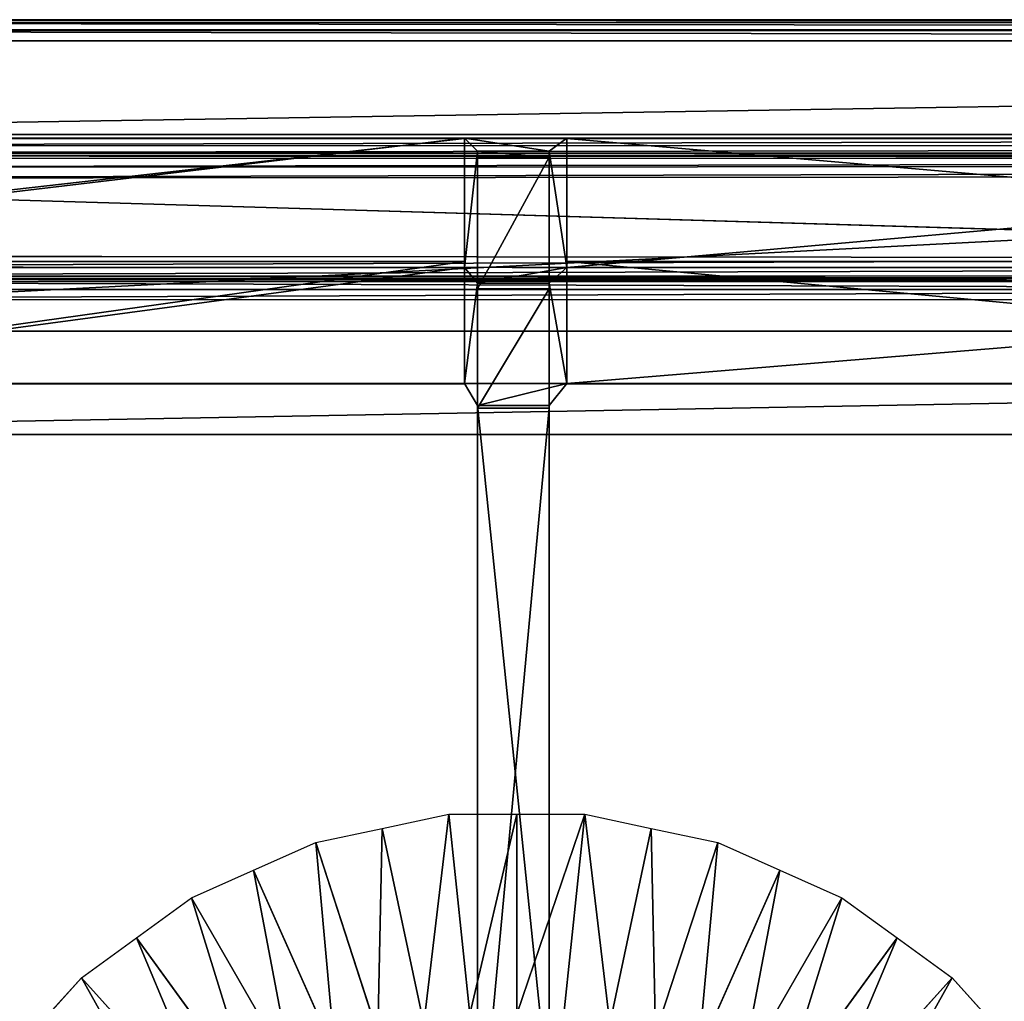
# Model space of a CAD drawing. Extents: x 0 to 22.9, y 0 to 20.5.
# Tile 107 of 233: x 3.5 to 7.3, y 16.7 to 20.5. Entities that reach past the tile are written whole.
import ezdxf

# ---------------------------------------------------------------- set-up
doc = ezdxf.new("R2010")
doc.units = 0
doc.header["$MEASUREMENT"] = 0
doc.layers.get('0').update_dxf_attribs({"color": 13, "linetype": 'CONTINUOUS'})
for name, color, linetype in [('CAST_IRON_-_PLATES_4', 27, 'CONTINUOUS'), ('GALVANIZED_METAL', 252, 'CONTINUOUS'), ('STAINLESS_STEEL', 251, 'CONTINUOUS')]:
    doc.layers.add(name, color=color, linetype=linetype)

# ---------------------------------------------------------------- blocks, each defined once
blk = doc.blocks.new('NGM5458UC_TRADECAD_DXF')
at = {"layer": 'CAST_IRON_-_PLATES_4', "color": 0}
for p, q in [((0.5841, 20.0173, 2.2817), (5.1874, 20.0173, 2.2817)), ((0.5841, 20.0173, 2.2817), (5.1874, 20.0173, 2.2817)), ((0.6728, 20.0173, 2.4395), (5.1874, 20.0173, 2.4395)), ((0.6728, 20.0173, 2.4395), (5.1874, 20.0173, 2.4395)), ((5.1874, 20.0186, 2.487), (0.8515, 20.0186, 2.487)), ((5.1874, 20.0186, 2.487), (0.8515, 20.0186, 2.487)), ((5.1874, 20.0173, 2.4395), (5.1874, 20.0186, 2.487)), ((5.1874, 20.0186, 2.487), (5.1874, 19.5237, 2.5024)), ((5.2376, 19.9691, 3.6692), (5.1874, 20.0186, 2.487)), ((5.1874, 20.0186, 2.487), (5.5801, 20.0186, 2.487)), ((5.1874, 20.0186, 2.487), (5.5801, 20.0186, 2.487)), ((5.1874, 20.0173, 2.4395), (5.1874, 20.0186, 2.487)), ((5.1874, 20.0186, 2.487), (5.1874, 19.5237, 2.5024)), ((5.2376, 19.9691, 3.6692), (5.1874, 20.0186, 2.487)), ((5.1874, 19.0787, 2.282), (5.1874, 20.0173, 2.2817)), ((5.1874, 20.0173, 2.2817), (5.1874, 19.5464, 2.2819)), ((5.5801, 20.0173, 2.4395), (5.1874, 20.0173, 2.4395)), ((5.1874, 20.0173, 2.4395), (5.1874, 20.0173, 2.2817)), ((5.1874, 20.0173, 2.2817), (5.5801, 20.0173, 2.2817)), ((5.1874, 20.0173, 2.4395), (5.1874, 20.0173, 2.2817)), ((5.1874, 20.0173, 2.2817), (5.1874, 19.5464, 2.2819)), ((5.5801, 20.0173, 2.4395), (5.1874, 20.0173, 2.4395)), ((5.5801, 20.0186, 2.487), (5.5113, 19.9691, 3.6692)), ((5.5801, 20.0186, 2.487), (5.5113, 19.9691, 3.6692)), ((5.5801, 19.5237, 2.5024), (5.5801, 20.0186, 2.487)), ((5.5801, 20.0186, 2.487), (11.1728, 20.0186, 2.487)), ((5.5801, 20.0186, 2.487), (11.1728, 20.0186, 2.487)), ((5.5801, 20.0186, 2.487), (5.5801, 20.0173, 2.4395)), ((5.5801, 20.0186, 2.487), (5.5801, 20.0173, 2.4395)), ((5.5801, 19.5237, 2.5024), (5.5801, 20.0186, 2.487)), ((5.5801, 19.5464, 2.2819), (5.5801, 20.0173, 2.2817)), ((5.5801, 20.0173, 2.2817), (5.5801, 19.0787, 2.282)), ((5.5801, 19.5464, 2.2819), (5.5801, 20.0173, 2.2817)), ((11.4038, 20.0173, 2.2817), (5.5801, 20.0173, 2.2817)), ((5.5801, 20.0173, 2.2817), (5.5801, 20.0173, 2.4395)), ((11.3881, 20.0173, 2.4394), (5.5801, 20.0173, 2.4395)), ((5.5801, 20.0173, 2.2817), (5.5801, 20.0173, 2.4395)), ((11.4038, 20.0173, 2.2817), (5.5801, 20.0173, 2.2817)), ((11.3881, 20.0173, 2.4394), (5.5801, 20.0173, 2.4395)), ((5.2376, 19.9463, 4.0797), (5.2376, 19.9691, 3.6692)), ((5.2376, 19.9691, 3.6692), (5.5113, 19.9691, 3.6692)), ((5.2376, 19.4631, 3.6692), (5.2376, 19.9691, 3.6692)), ((5.2376, 19.9463, 4.0797), (5.2376, 19.9691, 3.6692)), ((5.2376, 19.9691, 3.6692), (5.5113, 19.9691, 3.6692)), ((5.2376, 19.4631, 3.6692), (5.2376, 19.9691, 3.6692)), ((5.5113, 19.9463, 4.0797), (5.2376, 19.9463, 4.0797)), ((5.2376, 19.9463, 4.0797), (5.2376, 19.4424, 4.0797)), ((5.2376, 19.9463, 4.0797), (5.2376, 19.4424, 4.0797)), ((5.5113, 19.9463, 4.0797), (5.2376, 19.9463, 4.0797)), ((5.5113, 19.9691, 3.6692), (5.5113, 19.9463, 4.0797)), ((5.5113, 19.9691, 3.6692), (5.5113, 19.4631, 3.6692)), ((5.5113, 19.9691, 3.6692), (5.5113, 19.9463, 4.0797)), ((5.5113, 19.9691, 3.6692), (5.5113, 19.4631, 3.6692)), ((5.5113, 19.9463, 4.0797), (5.5113, 19.4424, 4.0797)), ((5.5113, 19.9463, 4.0797), (5.5113, 19.4424, 4.0797)), ((5.1874, 19.5464, 2.2819), (1.0301, 19.5464, 2.2819)), ((5.1874, 19.5464, 2.2819), (1.0301, 19.5464, 2.2819)), ((5.1874, 19.5464, 2.2819), (5.1874, 19.0787, 2.282)), ((5.1874, 19.5464, 2.2819), (5.1874, 19.0787, 2.282)), ((5.5801, 19.0787, 2.282), (5.5801, 19.5464, 2.2819)), ((5.5801, 19.5464, 2.2819), (10.991, 19.5464, 2.2819)), ((5.5801, 19.0787, 2.282), (5.5801, 19.5464, 2.2819)), ((5.5801, 19.5464, 2.2819), (10.991, 19.5464, 2.2819)), ((1.0302, 19.5237, 2.5024), (5.1874, 19.5237, 2.5024)), ((1.0302, 19.5237, 2.5024), (5.1874, 19.5237, 2.5024)), ((5.1874, 19.5237, 2.5024), (5.1874, 19.0788, 2.5025)), ((5.5801, 19.5237, 2.5024), (5.1874, 19.5237, 2.5024)), ((5.1874, 19.5237, 2.5024), (5.2376, 19.4631, 3.6692)), ((5.1874, 19.5237, 2.5024), (5.1874, 19.0788, 2.5025)), ((5.1874, 19.5237, 2.5024), (5.2376, 19.4631, 3.6692)), ((5.1874, 19.5237, 2.5024), (5.2376, 19.4631, 3.6692)), ((5.5113, 19.4631, 3.6692), (5.5801, 19.5237, 2.5024)), ((5.5113, 19.4631, 3.6692), (5.5801, 19.5237, 2.5024)), ((5.5113, 19.4631, 3.6692), (5.5801, 19.5237, 2.5024)), ((5.5801, 19.5237, 2.5024), (5.5801, 19.0788, 2.5025)), ((10.9885, 19.5237, 2.5024), (5.5801, 19.5237, 2.5024)), ((5.5801, 19.5237, 2.5024), (5.5801, 19.0788, 2.5025)), ((10.9885, 19.5237, 2.5024), (5.5801, 19.5237, 2.5024)), ((5.2376, 19.4424, 4.0797), (5.2376, 19.4631, 3.6692)), ((5.2376, 18.9955, 3.6692), (5.2376, 19.4631, 3.6692)), ((5.2376, 19.4424, 4.0797), (5.2376, 19.4631, 3.6692)), ((5.2376, 19.4631, 3.6692), (5.5113, 19.4631, 3.6692)), ((5.2376, 18.9955, 3.6692), (5.2376, 19.4631, 3.6692)), ((5.5113, 18.9955, 3.6692), (5.5113, 19.4631, 3.6692)), ((5.5113, 18.9955, 3.6692), (5.5113, 19.4631, 3.6692)), ((5.5113, 19.4424, 4.0797), (5.5113, 19.4631, 3.6692)), ((5.5113, 19.4424, 4.0797), (5.5113, 19.4631, 3.6692)), ((5.5113, 19.4424, 4.0797), (5.2376, 19.4424, 4.0797)), ((5.2376, 19.4424, 4.0797), (5.2376, 18.9852, 4.0797)), ((5.2376, 19.4424, 4.0797), (5.2376, 18.9852, 4.0797)), ((5.5113, 19.4424, 4.0797), (5.2376, 19.4424, 4.0797)), ((5.5113, 19.4424, 4.0797), (5.5113, 18.9852, 4.0797)), ((5.5113, 19.4424, 4.0797), (5.5113, 18.9852, 4.0797)), ((5.1874, 19.0787, 2.282), (1.853, 19.0787, 2.282)), ((5.1874, 19.0787, 2.282), (1.853, 19.0787, 2.282)), ((5.1874, 19.0788, 2.5025), (1.8832, 19.0788, 2.5025)), ((5.1874, 19.0788, 2.5025), (1.8832, 19.0788, 2.5025)), ((5.5801, 19.0788, 2.5025), (5.1874, 19.0788, 2.5025)), ((5.1874, 19.0788, 2.5025), (5.2376, 18.9955, 3.6692)), ((5.1874, 19.0787, 2.282), (5.1874, 19.0788, 2.5025)), ((5.5801, 19.0788, 2.5025), (5.1874, 19.0788, 2.5025)), ((5.1874, 19.0787, 2.282), (5.1874, 19.0788, 2.5025)), ((5.1874, 19.0788, 2.5025), (5.2376, 18.9955, 3.6692)), ((5.5801, 19.0787, 2.282), (5.1874, 19.0787, 2.282)), ((5.5113, 18.9955, 3.6692), (5.5801, 19.0788, 2.5025)), ((5.5113, 18.9955, 3.6692), (5.5801, 19.0788, 2.5025)), ((5.5801, 19.0788, 2.5025), (5.5801, 19.0787, 2.282)), ((5.5801, 19.0788, 2.5025), (5.5801, 19.0787, 2.282)), ((5.5801, 19.0788, 2.5025), (10.5658, 19.0788, 2.5025)), ((5.5801, 19.0788, 2.5025), (10.5658, 19.0788, 2.5025)), ((10.5654, 19.0787, 2.282), (5.5801, 19.0787, 2.282)), ((10.5654, 19.0787, 2.282), (5.5801, 19.0787, 2.282)), ((5.2376, 18.9955, 3.6692), (5.5113, 18.9955, 3.6692)), ((5.2376, 18.9955, 3.6692), (5.5113, 18.9955, 3.6692)), ((5.2376, 18.9955, 3.6692), (5.2376, 16.3288, 3.7236)), ((5.2376, 18.9955, 3.6692), (5.2376, 16.3288, 3.7236)), ((5.2376, 18.9955, 3.6692), (5.2376, 18.9852, 4.0797)), ((5.2376, 18.9955, 3.6692), (5.2376, 18.9852, 4.0797)), ((5.2376, 16.0289, 4.0797), (5.2376, 18.9852, 4.0797)), ((5.2376, 18.9852, 4.0797), (5.5113, 18.9852, 4.0797)), ((5.2376, 16.0289, 4.0797), (5.2376, 18.9852, 4.0797)), ((5.2376, 18.9852, 4.0797), (5.5113, 18.9852, 4.0797)), ((5.5113, 16.3288, 3.7236), (5.5113, 18.9955, 3.6692)), ((5.5113, 18.9852, 4.0797), (5.5113, 18.9955, 3.6692)), ((5.5113, 16.3288, 3.7236), (5.5113, 18.9955, 3.6692)), ((5.5113, 18.9852, 4.0797), (5.5113, 18.9955, 3.6692)), ((5.5113, 18.9852, 4.0797), (5.5113, 16.0289, 4.0797)), ((5.5113, 18.9852, 4.0797), (5.5113, 16.0289, 4.0797))]:
    blk.add_line(p, q, dxfattribs=at)
at = {"layer": 'GALVANIZED_METAL', "color": 0}
for p, q in [((22.9128, 20.4342, 1.7247), (0.0724, 20.4342, 1.7247)), ((22.4248, 19.2802, 1.7247), (0.5322, 19.2802, 1.7247)), ((22.4248, 19.2802, 1.7247), (0.5322, 19.2802, 1.7247)), ((0.6671, 18.884), (22.2899, 18.884)), ((0.6671, 18.884), (22.2899, 18.884))]:
    blk.add_line(p, q, dxfattribs=at)
at = {"layer": 'STAINLESS_STEEL', "color": 0}
for p, q in [((0.0798, 20.4727, 1.7247), (22.8582, 20.4727, 1.7247)), ((22.8353, 20.4727, 1.901), (0.0798, 20.4727, 1.901)), ((22.8353, 20.4727, 1.901), (0.0798, 20.4727, 1.901)), ((22.8297, 20.462, 1.9399), (0.0797, 20.4624, 1.94)), ((22.8297, 20.462, 1.9399), (0.0797, 20.4624, 1.94)), ((22.8273, 20.4299, 1.9705), (0.0795, 20.4317, 1.9705)), ((22.8273, 20.4299, 1.9705), (0.0795, 20.4317, 1.9705)), ((0.0792, 20.3924, 1.9807), (22.829, 20.3892, 1.9807)), ((0.0792, 20.3924, 1.9807), (22.829, 20.3892, 1.9807)), ((22.5053, 20.0352, 1.9807), (0.4349, 20.032, 1.9807)), ((22.5053, 20.0352, 1.9807), (0.4349, 20.032, 1.9807)), ((0.5236, 19.99, 1.9902), (22.4202, 19.9919, 1.9903)), ((0.5236, 19.99, 1.9902), (22.4202, 19.9919, 1.9903)), ((0.5966, 19.9613, 2.0187), (22.351, 19.9618, 2.0192)), ((0.5966, 19.9613, 2.0187), (22.351, 19.9618, 2.0192)), ((0.639, 19.9517, 2.0604), (22.3138, 19.9517, 2.0604)), ((0.639, 19.9517, 2.0604), (22.3138, 19.9517, 2.0604)), ((22.297, 19.9517, 2.105), (0.6597, 19.9517, 2.105)), ((22.297, 19.9517, 2.105), (0.6597, 19.9517, 2.105)), ((22.2869, 19.9429, 2.1445), (0.673, 19.9405, 2.1438)), ((22.2869, 19.9429, 2.1445), (0.673, 19.9405, 2.1438)), ((22.2722, 19.9167, 2.1747), (0.6815, 19.9067, 2.1745)), ((22.2722, 19.9167, 2.1747), (0.6815, 19.9067, 2.1745)), ((22.2581, 19.8825, 2.1848), (0.6821, 19.8641, 2.1848)), ((22.2581, 19.8825, 2.1848), (0.6821, 19.8641, 2.1848)), ((0.6821, 19.8641, 2.1848), (10.9712, 19.5597, 2.1848)), ((0.6821, 19.8641, 2.1848), (10.9712, 19.5597, 2.1848)), ((0.9295, 19.568, 2.1848), (10.9712, 19.5597, 2.1848)), ((0.9295, 19.568, 2.1848), (10.9712, 19.5597, 2.1848)), ((1.0058, 19.5259, 2.1744), (10.9712, 19.5207, 2.1746)), ((1.0058, 19.5259, 2.1744), (10.9712, 19.5207, 2.1746)), ((1.0653, 19.4918, 2.1434), (10.9712, 19.4901, 2.144)), ((1.0653, 19.4918, 2.1434), (10.9712, 19.4901, 2.144)), ((10.9712, 19.48, 2.0604), (1.0824, 19.4804, 2.0604)), ((1.0824, 19.4804, 2.105), (10.9712, 19.48, 2.105)), ((1.0824, 19.4804, 2.105), (10.9712, 19.48, 2.105)), ((10.9712, 19.48, 2.0604), (1.0824, 19.4804, 2.0604)), ((10.9712, 19.4698, 2.0215), (1.0824, 19.4702, 2.0215)), ((10.9712, 19.4698, 2.0215), (1.0824, 19.4702, 2.0215)), ((10.9712, 19.4392, 1.9909), (1.0824, 19.4397, 1.9909)), ((10.9712, 19.4392, 1.9909), (1.0824, 19.4397, 1.9909)), ((1.0824, 19.4007, 1.9807), (10.9712, 19.4002, 1.9807)), ((1.0824, 19.4007, 1.9807), (10.9712, 19.4002, 1.9807)), ((4.8727, 17.3755, 1.9943), (5.1274, 17.4297, 1.9943)), ((5.2078, 16.6646, 2.3976), (5.1274, 17.4297, 1.9943)), ((5.1274, 17.4297, 1.9943), (5.3877, 17.4297, 1.9943)), ((5.2078, 16.6646, 2.3976), (5.1274, 17.4297, 1.9943)), ((5.3877, 16.6646, 2.3976), (5.3877, 17.4297, 1.9943)), ((5.3877, 17.4297, 1.9943), (5.6481, 17.4297, 1.9943)), ((5.3877, 16.6646, 2.3976), (5.3877, 17.4297, 1.9943)), ((5.5677, 16.6646, 2.3976), (5.6481, 17.4297, 1.9943)), ((5.5677, 16.6646, 2.3976), (5.6481, 17.4297, 1.9943)), ((5.6481, 17.4297, 1.9943), (5.9028, 17.3755, 1.9943)), ((4.618, 17.3214, 1.9943), (4.8727, 17.3755, 1.9943)), ((5.0318, 16.6272, 2.3976), (4.8727, 17.3755, 1.9943)), ((5.0318, 16.6272, 2.3976), (4.8727, 17.3755, 1.9943)), ((5.7437, 16.6272, 2.3976), (5.9028, 17.3755, 1.9943)), ((5.7437, 16.6272, 2.3976), (5.9028, 17.3755, 1.9943)), ((5.9028, 17.3755, 1.9943), (6.1574, 17.3214, 1.9943)), ((4.3802, 17.2155, 1.9943), (4.618, 17.3214, 1.9943)), ((4.8558, 16.5898, 2.3976), (4.618, 17.3214, 1.9943)), ((4.8558, 16.5898, 2.3976), (4.618, 17.3214, 1.9943)), ((5.9197, 16.5898, 2.3976), (6.1574, 17.3214, 1.9943)), ((5.9197, 16.5898, 2.3976), (6.1574, 17.3214, 1.9943)), ((6.1574, 17.3214, 1.9943), (6.3953, 17.2155, 1.9943)), ((4.1423, 17.1096, 1.9943), (4.3802, 17.2155, 1.9943)), ((4.6914, 16.5166, 2.3976), (4.3802, 17.2155, 1.9943)), ((4.6914, 16.5166, 2.3976), (4.3802, 17.2155, 1.9943)), ((6.3953, 17.2155, 1.9943), (6.0841, 16.5166, 2.3976)), ((6.3953, 17.2155, 1.9943), (6.0841, 16.5166, 2.3976)), ((6.3953, 17.2155, 1.9943), (6.6331, 17.1096, 1.9943)), ((3.9317, 16.9566, 1.9943), (4.1423, 17.1096, 1.9943)), ((4.527, 16.4434, 2.3976), (4.1423, 17.1096, 1.9943)), ((4.527, 16.4434, 2.3976), (4.1423, 17.1096, 1.9943)), ((6.6331, 17.1096, 1.9943), (6.2485, 16.4434, 2.3976)), ((6.6331, 17.1096, 1.9943), (6.2485, 16.4434, 2.3976)), ((6.6331, 17.1096, 1.9943), (6.8438, 16.9566, 1.9943)), ((3.7211, 16.8035, 1.9943), (3.9317, 16.9566, 1.9943)), ((4.3814, 16.3377, 2.3976), (3.9317, 16.9566, 1.9943)), ((4.3814, 16.3377, 2.3976), (3.9317, 16.9566, 1.9943)), ((6.3941, 16.3377, 2.3976), (6.8438, 16.9566, 1.9943)), ((6.3941, 16.3377, 2.3976), (6.8438, 16.9566, 1.9943)), ((6.8438, 16.9566, 1.9943), (7.0544, 16.8035, 1.9943)), ((3.5469, 16.61, 1.9943), (3.7211, 16.8035, 1.9943)), ((4.2358, 16.2319, 2.3976), (3.7211, 16.8035, 1.9943)), ((4.2358, 16.2319, 2.3976), (3.7211, 16.8035, 1.9943)), ((6.5397, 16.2319, 2.3976), (7.0544, 16.8035, 1.9943)), ((6.5397, 16.2319, 2.3976), (7.0544, 16.8035, 1.9943)), ((7.0544, 16.8035, 1.9943), (7.2286, 16.61, 1.9943))]:
    blk.add_line(p, q, dxfattribs=at)
at = {"layer": 'CAST_IRON_-_PLATES_4', "color": 0}
mesh = blk.add_polyface(dxfattribs=at)
corners = [(5.1874, 20.0173, 2.4395), (0.5841, 20.0173, 2.2817), (5.1874, 20.0173, 2.2817), (0.6728, 20.0173, 2.4395)]
mesh.append_faces([[corners[k] for k in face] for face in [(0, 1, 2), (1, 0, 3)]], dxfattribs={"vtx0": -1, "color": 0})
mesh = blk.add_polyface(dxfattribs=at)
corners = [(1.0301, 19.5464, 2.2819), (5.1874, 20.0173, 2.2817), (0.5841, 20.0173, 2.2817), (5.1874, 19.5464, 2.2819)]
mesh.append_faces([[corners[k] for k in face] for face in [(0, 1, 2), (1, 0, 3)]], dxfattribs={"vtx0": -1, "color": 0})
mesh = blk.add_polyface(dxfattribs=at)
corners = [(5.1874, 20.0186, 2.487), (0.6728, 20.0173, 2.4395), (5.1874, 20.0173, 2.4395), (0.8515, 20.0186, 2.487)]
mesh.append_faces([[corners[k] for k in face] for face in [(0, 1, 2), (1, 0, 3)]], dxfattribs={"vtx0": -1, "color": 0})
mesh = blk.add_polyface(dxfattribs=at)
corners = [(5.1874, 20.0186, 2.487), (1.0302, 19.5237, 2.5024), (0.8515, 20.0186, 2.487), (5.1874, 19.5237, 2.5024)]
mesh.append_faces([[corners[k] for k in face] for face in [(0, 1, 2), (1, 0, 3)]], dxfattribs={"vtx0": -1, "color": 0})
mesh = blk.add_polyface(dxfattribs=at)
corners = [(5.5113, 19.9691, 3.6692), (5.1874, 20.0186, 2.487), (5.5801, 20.0186, 2.487), (5.2376, 19.9691, 3.6692)]
mesh.append_faces([[corners[k] for k in face] for face in [(0, 1, 2), (1, 0, 3)]], dxfattribs={"vtx0": -1, "color": 0})
mesh = blk.add_polyface(dxfattribs=at)
corners = [(5.5801, 20.0186, 2.487), (5.1874, 20.0173, 2.4395), (5.5801, 20.0173, 2.4395), (5.1874, 20.0186, 2.487)]
mesh.append_faces([[corners[k] for k in face] for face in [(0, 1, 2), (1, 0, 3)]], dxfattribs={"vtx0": -1, "color": 0})
mesh = blk.add_polyface(dxfattribs=at)
corners = [(5.1874, 19.5237, 2.5024), (5.2376, 19.9691, 3.6692), (5.2376, 19.4631, 3.6692), (5.1874, 20.0186, 2.487)]
mesh.append_faces([[corners[k] for k in face] for face in [(0, 1, 2), (1, 0, 3)]], dxfattribs={"vtx0": -1, "color": 0})
mesh = blk.add_polyface(dxfattribs=at)
corners = [(5.1874, 20.0173, 2.2817), (5.1874, 19.5464, 2.2819), (5.1874, 19.0787, 2.282)]
mesh.append_faces([[corners[k] for k in face] for face in [(0, 1, 2)]], dxfattribs={"color": 0})
mesh = blk.add_polyface(dxfattribs=at)
corners = [(5.5801, 20.0173, 2.4395), (5.1874, 20.0173, 2.2817), (5.5801, 20.0173, 2.2817), (5.1874, 20.0173, 2.4395)]
mesh.append_faces([[corners[k] for k in face] for face in [(0, 1, 2), (1, 0, 3)]], dxfattribs={"vtx0": -1, "color": 0})
mesh = blk.add_polyface(dxfattribs=at)
corners = [(5.5113, 19.9691, 3.6692), (5.5801, 19.5237, 2.5024), (5.5113, 19.4631, 3.6692), (5.5801, 20.0186, 2.487)]
mesh.append_faces([[corners[k] for k in face] for face in [(0, 1, 2), (1, 0, 3)]], dxfattribs={"vtx0": -1, "color": 0})
mesh = blk.add_polyface(dxfattribs=at)
corners = [(11.1728, 20.0186, 2.487), (5.5801, 19.5237, 2.5024), (5.5801, 20.0186, 2.487), (10.9885, 19.5237, 2.5024)]
mesh.append_faces([[corners[k] for k in face] for face in [(0, 1, 2), (1, 0, 3)]], dxfattribs={"vtx0": -1, "color": 0})
mesh = blk.add_polyface(dxfattribs=at)
corners = [(11.1728, 20.0186, 2.487), (5.5801, 20.0173, 2.4395), (11.3881, 20.0173, 2.4394), (5.5801, 20.0186, 2.487)]
mesh.append_faces([[corners[k] for k in face] for face in [(0, 1, 2), (1, 0, 3)]], dxfattribs={"vtx0": -1, "color": 0})
mesh = blk.add_polyface(dxfattribs=at)
corners = [(5.5801, 20.0173, 2.2817), (5.5801, 19.0787, 2.282), (5.5801, 19.5464, 2.2819)]
mesh.append_faces([[corners[k] for k in face] for face in [(0, 1, 2)]], dxfattribs={"color": 0})
mesh = blk.add_polyface(dxfattribs=at)
corners = [(10.991, 19.5464, 2.2819), (5.5801, 20.0173, 2.2817), (5.5801, 19.5464, 2.2819), (11.4038, 20.0173, 2.2817)]
mesh.append_faces([[corners[k] for k in face] for face in [(0, 1, 2), (1, 0, 3)]], dxfattribs={"vtx0": -1, "color": 0})
mesh = blk.add_polyface(dxfattribs=at)
corners = [(11.3881, 20.0173, 2.4394), (5.5801, 20.0173, 2.2817), (11.4038, 20.0173, 2.2817), (5.5801, 20.0173, 2.4395)]
mesh.append_faces([[corners[k] for k in face] for face in [(0, 1, 2), (1, 0, 3)]], dxfattribs={"vtx0": -1, "color": 0})
mesh = blk.add_polyface(dxfattribs=at)
corners = [(5.5113, 19.9463, 4.0797), (5.2376, 19.9691, 3.6692), (5.5113, 19.9691, 3.6692), (5.2376, 19.9463, 4.0797)]
mesh.append_faces([[corners[k] for k in face] for face in [(0, 1, 2), (1, 0, 3)]], dxfattribs={"vtx0": -1, "color": 0})
mesh = blk.add_polyface(dxfattribs=at)
corners = [(5.2376, 19.4631, 3.6692), (5.2376, 19.9463, 4.0797), (5.2376, 19.4424, 4.0797), (5.2376, 19.9691, 3.6692)]
mesh.append_faces([[corners[k] for k in face] for face in [(0, 1, 2), (1, 0, 3)]], dxfattribs={"vtx0": -1, "color": 0})
mesh = blk.add_polyface(dxfattribs=at)
corners = [(5.5113, 19.9463, 4.0797), (5.2376, 19.4424, 4.0797), (5.2376, 19.9463, 4.0797), (5.5113, 19.4424, 4.0797)]
mesh.append_faces([[corners[k] for k in face] for face in [(0, 1, 2), (1, 0, 3)]], dxfattribs={"vtx0": -1, "color": 0})
mesh = blk.add_polyface(dxfattribs=at)
corners = [(5.5113, 19.9463, 4.0797), (5.5113, 19.4631, 3.6692), (5.5113, 19.4424, 4.0797), (5.5113, 19.9691, 3.6692)]
mesh.append_faces([[corners[k] for k in face] for face in [(0, 1, 2), (1, 0, 3)]], dxfattribs={"vtx0": -1, "color": 0})
mesh = blk.add_polyface(dxfattribs=at)
corners = [(1.853, 19.0787, 2.282), (5.1874, 19.5464, 2.2819), (1.0301, 19.5464, 2.2819), (5.1874, 19.0787, 2.282)]
mesh.append_faces([[corners[k] for k in face] for face in [(0, 1, 2), (1, 0, 3)]], dxfattribs={"vtx0": -1, "color": 0})
mesh = blk.add_polyface(dxfattribs=at)
corners = [(10.5654, 19.0787, 2.282), (5.5801, 19.5464, 2.2819), (5.5801, 19.0787, 2.282), (10.991, 19.5464, 2.2819)]
mesh.append_faces([[corners[k] for k in face] for face in [(0, 1, 2), (1, 0, 3)]], dxfattribs={"vtx0": -1, "color": 0})
mesh = blk.add_polyface(dxfattribs=at)
corners = [(5.1874, 19.5237, 2.5024), (1.8832, 19.0788, 2.5025), (1.0302, 19.5237, 2.5024), (5.1874, 19.0788, 2.5025)]
mesh.append_faces([[corners[k] for k in face] for face in [(0, 1, 2), (1, 0, 3)]], dxfattribs={"vtx0": -1, "color": 0})
mesh = blk.add_polyface(dxfattribs=at)
corners = [(5.2376, 19.4631, 3.6692), (5.5801, 19.5237, 2.5024), (5.1874, 19.5237, 2.5024), (5.5113, 19.4631, 3.6692)]
mesh.append_faces([[corners[k] for k in face] for face in [(0, 1, 2), (1, 0, 3)]], dxfattribs={"vtx0": -1, "color": 0})
mesh = blk.add_polyface(dxfattribs=at)
corners = [(5.1874, 19.0788, 2.5025), (5.2376, 19.4631, 3.6692), (5.2376, 18.9955, 3.6692), (5.1874, 19.5237, 2.5024)]
mesh.append_faces([[corners[k] for k in face] for face in [(0, 1, 2), (1, 0, 3)]], dxfattribs={"vtx0": -1, "color": 0})
mesh = blk.add_polyface(dxfattribs=at)
corners = [(5.5113, 19.4631, 3.6692), (5.5801, 19.0788, 2.5025), (5.5113, 18.9955, 3.6692), (5.5801, 19.5237, 2.5024)]
mesh.append_faces([[corners[k] for k in face] for face in [(0, 1, 2), (1, 0, 3)]], dxfattribs={"vtx0": -1, "color": 0})
mesh = blk.add_polyface(dxfattribs=at)
corners = [(10.9885, 19.5237, 2.5024), (5.5801, 19.0788, 2.5025), (5.5801, 19.5237, 2.5024), (10.5658, 19.0788, 2.5025)]
mesh.append_faces([[corners[k] for k in face] for face in [(0, 1, 2), (1, 0, 3)]], dxfattribs={"vtx0": -1, "color": 0})
mesh = blk.add_polyface(dxfattribs=at)
corners = [(5.2376, 18.9955, 3.6692), (5.2376, 19.4424, 4.0797), (5.2376, 18.9852, 4.0797), (5.2376, 19.4631, 3.6692)]
mesh.append_faces([[corners[k] for k in face] for face in [(0, 1, 2), (1, 0, 3)]], dxfattribs={"vtx0": -1, "color": 0})
mesh = blk.add_polyface(dxfattribs=at)
corners = [(5.5113, 19.4424, 4.0797), (5.5113, 18.9955, 3.6692), (5.5113, 18.9852, 4.0797), (5.5113, 19.4631, 3.6692)]
mesh.append_faces([[corners[k] for k in face] for face in [(0, 1, 2), (1, 0, 3)]], dxfattribs={"vtx0": -1, "color": 0})
mesh = blk.add_polyface(dxfattribs=at)
corners = [(5.5113, 19.4424, 4.0797), (5.2376, 18.9852, 4.0797), (5.2376, 19.4424, 4.0797), (5.5113, 18.9852, 4.0797)]
mesh.append_faces([[corners[k] for k in face] for face in [(0, 1, 2), (1, 0, 3)]], dxfattribs={"vtx0": -1, "color": 0})
mesh = blk.add_polyface(dxfattribs=at)
corners = [(1.8832, 19.0788, 2.5025), (5.1874, 19.0787, 2.282), (1.853, 19.0787, 2.282), (5.1874, 19.0788, 2.5025)]
mesh.append_faces([[corners[k] for k in face] for face in [(0, 1, 2), (1, 0, 3)]], dxfattribs={"vtx0": -1, "color": 0})
mesh = blk.add_polyface(dxfattribs=at)
corners = [(5.2376, 18.9955, 3.6692), (5.5801, 19.0788, 2.5025), (5.1874, 19.0788, 2.5025), (5.5113, 18.9955, 3.6692)]
mesh.append_faces([[corners[k] for k in face] for face in [(0, 1, 2), (1, 0, 3)]], dxfattribs={"vtx0": -1, "color": 0})
mesh = blk.add_polyface(dxfattribs=at)
corners = [(5.1874, 19.0788, 2.5025), (5.5801, 19.0787, 2.282), (5.1874, 19.0787, 2.282), (5.5801, 19.0788, 2.5025)]
mesh.append_faces([[corners[k] for k in face] for face in [(0, 1, 2), (1, 0, 3)]], dxfattribs={"vtx0": -1, "color": 0})
mesh = blk.add_polyface(dxfattribs=at)
corners = [(5.5801, 19.0788, 2.5025), (10.5654, 19.0787, 2.282), (5.5801, 19.0787, 2.282), (10.5658, 19.0788, 2.5025)]
mesh.append_faces([[corners[k] for k in face] for face in [(0, 1, 2), (1, 0, 3)]], dxfattribs={"vtx0": -1, "color": 0})
mesh = blk.add_polyface(dxfattribs=at)
corners = [(5.5113, 16.3288, 3.7236), (5.2376, 18.9955, 3.6692), (5.2376, 16.3288, 3.7236), (5.5113, 18.9955, 3.6692)]
mesh.append_faces([[corners[k] for k in face] for face in [(0, 1, 2), (1, 0, 3)]], dxfattribs={"vtx0": -1, "color": 0})
mesh = blk.add_polyface(dxfattribs=at)
corners = [(5.2376, 16.3288, 3.7236), (5.2376, 18.9852, 4.0797), (5.2376, 16.0289, 4.0797), (5.2376, 18.9955, 3.6692)]
mesh.append_faces([[corners[k] for k in face] for face in [(0, 1, 2), (1, 0, 3)]], dxfattribs={"vtx0": -1, "color": 0})
mesh = blk.add_polyface(dxfattribs=at)
corners = [(5.5113, 18.9852, 4.0797), (5.2376, 16.0289, 4.0797), (5.2376, 18.9852, 4.0797), (5.5113, 16.0289, 4.0797)]
mesh.append_faces([[corners[k] for k in face] for face in [(0, 1, 2), (1, 0, 3)]], dxfattribs={"vtx0": -1, "color": 0})
mesh = blk.add_polyface(dxfattribs=at)
corners = [(5.5113, 18.9852, 4.0797), (5.5113, 16.3288, 3.7236), (5.5113, 16.0289, 4.0797), (5.5113, 18.9955, 3.6692)]
mesh.append_faces([[corners[k] for k in face] for face in [(0, 1, 2), (1, 0, 3)]], dxfattribs={"vtx0": -1, "color": 0})
at = {"layer": 'GALVANIZED_METAL', "color": 0}
mesh = blk.add_polyface(dxfattribs=at)
corners = [(0.5322, 19.2802, 1.7247), (22.9128, 20.4342, 1.7247), (0.0724, 20.4342, 1.7247), (22.4248, 19.2802, 1.7247)]
mesh.append_faces([[corners[k] for k in face] for face in [(0, 1, 2), (1, 0, 3)]], dxfattribs={"vtx0": -1, "color": 0})
mesh = blk.add_polyface(dxfattribs=at)
corners = [(22.4248, 19.2802, 1.7247), (0.6671, 18.884), (22.2899, 18.884), (0.5322, 19.2802, 1.7247)]
mesh.append_faces([[corners[k] for k in face] for face in [(0, 1, 2), (1, 0, 3)]], dxfattribs={"vtx0": -1, "color": 0})
mesh = blk.add_polyface(dxfattribs=at)
corners = [(22.2899, 0.579), (0.6671, 18.884), (0.6671, 0.9145), (22.2899, 18.884)]
mesh.append_faces([[corners[k] for k in face] for face in [(0, 1, 2), (1, 0, 3)]], dxfattribs={"vtx0": -1, "color": 0})
at = {"layer": 'STAINLESS_STEEL', "color": 0}
mesh = blk.add_polyface(dxfattribs=at)
corners = [(22.8297, 20.462, 1.9399), (0.0798, 20.4727, 1.901), (22.8353, 20.4727, 1.901), (0.0797, 20.4624, 1.94)]
mesh.append_faces([[corners[k] for k in face] for face in [(0, 1, 2), (1, 0, 3)]], dxfattribs={"vtx0": -1, "color": 0})
mesh = blk.add_polyface(dxfattribs=at)
corners = [(22.8353, 20.4727, 1.901), (0.0798, 20.4727, 1.7247), (22.8582, 20.4727, 1.7247), (0.0798, 20.4727, 1.901)]
mesh.append_faces([[corners[k] for k in face] for face in [(0, 1, 2), (1, 0, 3)]], dxfattribs={"vtx0": -1, "color": 0})
mesh = blk.add_polyface(dxfattribs=at)
corners = [(0.0797, 20.4624, 1.94), (22.8273, 20.4299, 1.9705), (0.0795, 20.4317, 1.9705), (22.8297, 20.462, 1.9399)]
mesh.append_faces([[corners[k] for k in face] for face in [(0, 1, 2), (1, 0, 3)]], dxfattribs={"vtx0": -1, "color": 0})
mesh = blk.add_polyface(dxfattribs=at)
corners = [(0.0795, 20.4317, 1.9705), (22.829, 20.3892, 1.9807), (0.0792, 20.3924, 1.9807), (22.8273, 20.4299, 1.9705)]
mesh.append_faces([[corners[k] for k in face] for face in [(0, 1, 2), (1, 0, 3)]], dxfattribs={"vtx0": -1, "color": 0})
mesh = blk.add_polyface(dxfattribs=at)
corners = [(22.829, 20.3892, 1.9807), (0.4349, 20.032, 1.9807), (0.0792, 20.3924, 1.9807), (22.5053, 20.0352, 1.9807)]
mesh.append_faces([[corners[k] for k in face] for face in [(0, 1, 2), (1, 0, 3)]], dxfattribs={"vtx0": -1, "color": 0})
mesh = blk.add_polyface(dxfattribs=at)
corners = [(22.5053, 20.0352, 1.9807), (0.5236, 19.99, 1.9902), (0.4349, 20.032, 1.9807), (22.4202, 19.9919, 1.9903)]
mesh.append_faces([[corners[k] for k in face] for face in [(0, 1, 2), (1, 0, 3)]], dxfattribs={"vtx0": -1, "color": 0})
mesh = blk.add_polyface(dxfattribs=at)
corners = [(22.4202, 19.9919, 1.9903), (0.5966, 19.9613, 2.0187), (0.5236, 19.99, 1.9902), (22.351, 19.9618, 2.0192)]
mesh.append_faces([[corners[k] for k in face] for face in [(0, 1, 2), (1, 0, 3)]], dxfattribs={"vtx0": -1, "color": 0})
mesh = blk.add_polyface(dxfattribs=at)
corners = [(22.351, 19.9618, 2.0192), (0.639, 19.9517, 2.0604), (0.5966, 19.9613, 2.0187), (22.3138, 19.9517, 2.0604)]
mesh.append_faces([[corners[k] for k in face] for face in [(0, 1, 2), (1, 0, 3)]], dxfattribs={"vtx0": -1, "color": 0})
mesh = blk.add_polyface(dxfattribs=at)
corners = [(22.297, 19.9517, 2.105), (0.639, 19.9517, 2.0604), (22.3138, 19.9517, 2.0604), (0.6597, 19.9517, 2.105)]
mesh.append_faces([[corners[k] for k in face] for face in [(0, 1, 2), (1, 0, 3)]], dxfattribs={"vtx0": -1, "color": 0})
mesh = blk.add_polyface(dxfattribs=at)
corners = [(22.2869, 19.9429, 2.1445), (0.6597, 19.9517, 2.105), (22.297, 19.9517, 2.105), (0.673, 19.9405, 2.1438)]
mesh.append_faces([[corners[k] for k in face] for face in [(0, 1, 2), (1, 0, 3)]], dxfattribs={"vtx0": -1, "color": 0})
mesh = blk.add_polyface(dxfattribs=at)
corners = [(22.2869, 19.9429, 2.1445), (0.6815, 19.9067, 2.1745), (0.673, 19.9405, 2.1438)]
mesh.append_faces([[corners[k] for k in face] for face in [(0, 1, 2)]], dxfattribs={"color": 0})
mesh = blk.add_polyface(dxfattribs=at)
corners = [(22.2722, 19.9167, 2.1747), (0.6815, 19.9067, 2.1745), (22.2869, 19.9429, 2.1445)]
mesh.append_faces([[corners[k] for k in face] for face in [(0, 1, 2)]], dxfattribs={"color": 0})
mesh = blk.add_polyface(dxfattribs=at)
corners = [(22.2722, 19.9167, 2.1747), (0.6821, 19.8641, 2.1848), (0.6815, 19.9067, 2.1745), (22.2581, 19.8825, 2.1848)]
mesh.append_faces([[corners[k] for k in face] for face in [(0, 1, 2), (1, 0, 3)]], dxfattribs={"vtx0": -1, "color": 0})
mesh = blk.add_polyface(dxfattribs=at)
corners = [(22.2581, 19.8825, 2.1848), (10.9712, 19.5597, 2.1848), (0.6821, 19.8641, 2.1848), (11.9903, 19.5587, 2.1848)]
mesh.append_faces([[corners[k] for k in face] for face in [(0, 1, 2), (1, 0, 3)]], dxfattribs={"vtx0": -1, "color": 0})
mesh = blk.add_polyface(dxfattribs=at)
corners = [(10.9712, 19.5597, 2.1848), (0.9295, 19.568, 2.1848), (0.6821, 19.8641, 2.1848)]
mesh.append_faces([[corners[k] for k in face] for face in [(0, 1, 2)]], dxfattribs={"color": 0})
mesh = blk.add_polyface(dxfattribs=at)
corners = [(10.9712, 19.5597, 2.1848), (1.0058, 19.5259, 2.1744), (0.9295, 19.568, 2.1848), (10.9712, 19.5207, 2.1746)]
mesh.append_faces([[corners[k] for k in face] for face in [(0, 1, 2), (1, 0, 3)]], dxfattribs={"vtx0": -1, "color": 0})
mesh = blk.add_polyface(dxfattribs=at)
corners = [(10.9712, 19.5207, 2.1746), (1.0653, 19.4918, 2.1434), (1.0058, 19.5259, 2.1744), (10.9712, 19.4901, 2.144)]
mesh.append_faces([[corners[k] for k in face] for face in [(0, 1, 2), (1, 0, 3)]], dxfattribs={"vtx0": -1, "color": 0})
mesh = blk.add_polyface(dxfattribs=at)
corners = [(1.0653, 19.4918, 2.1434), (10.9712, 19.48, 2.105), (1.0824, 19.4804, 2.105), (10.9712, 19.4901, 2.144)]
mesh.append_faces([[corners[k] for k in face] for face in [(0, 1, 2), (1, 0, 3)]], dxfattribs={"vtx0": -1, "color": 0})
mesh = blk.add_polyface(dxfattribs=at)
corners = [(1.0824, 19.4804, 2.105), (10.9712, 19.48, 2.0604), (1.0824, 19.4804, 2.0604), (10.9712, 19.48, 2.105)]
mesh.append_faces([[corners[k] for k in face] for face in [(0, 1, 2), (1, 0, 3)]], dxfattribs={"vtx0": -1, "color": 0})
mesh = blk.add_polyface(dxfattribs=at)
corners = [(1.0824, 19.4804, 2.0604), (10.9712, 19.4698, 2.0215), (1.0824, 19.4702, 2.0215), (10.9712, 19.48, 2.0604)]
mesh.append_faces([[corners[k] for k in face] for face in [(0, 1, 2), (1, 0, 3)]], dxfattribs={"vtx0": -1, "color": 0})
mesh = blk.add_polyface(dxfattribs=at)
corners = [(1.0824, 19.4702, 2.0215), (10.9712, 19.4392, 1.9909), (1.0824, 19.4397, 1.9909), (10.9712, 19.4698, 2.0215)]
mesh.append_faces([[corners[k] for k in face] for face in [(0, 1, 2), (1, 0, 3)]], dxfattribs={"vtx0": -1, "color": 0})
mesh = blk.add_polyface(dxfattribs=at)
corners = [(10.9712, 19.4392, 1.9909), (1.0824, 19.4007, 1.9807), (1.0824, 19.4397, 1.9909), (10.9712, 19.4002, 1.9807)]
mesh.append_faces([[corners[k] for k in face] for face in [(0, 1, 2), (1, 0, 3)]], dxfattribs={"vtx0": -1, "color": 0})
mesh = blk.add_polyface(dxfattribs=at)
corners = [(10.9712, 19.4002, 1.9807), (10.3994, 4.0945, 1.9807), (1.0824, 19.4007, 1.9807), (10.9712, 4.6528, 1.9807)]
mesh.append_faces([[corners[k] for k in face] for face in [(0, 1, 2), (1, 0, 3)]], dxfattribs={"vtx0": -1, "color": 0})
mesh = blk.add_polyface(dxfattribs=at)
corners = [(10.3994, 4.0945, 1.9807), (1.0824, 4.0945, 1.9807), (1.0824, 19.4007, 1.9807)]
mesh.append_faces([[corners[k] for k in face] for face in [(0, 1, 2)]], dxfattribs={"color": 0})
mesh = blk.add_polyface(dxfattribs=at)
corners = [(5.1274, 17.4297, 1.9943), (5.0318, 16.6272, 2.3976), (4.8727, 17.3755, 1.9943), (5.2078, 16.6646, 2.3976)]
mesh.append_faces([[corners[k] for k in face] for face in [(0, 1, 2), (1, 0, 3)]], dxfattribs={"vtx0": -1, "color": 0})
mesh = blk.add_polyface(dxfattribs=at)
corners = [(5.3877, 17.4297, 1.9943), (5.2078, 16.6646, 2.3976), (5.1274, 17.4297, 1.9943), (5.3877, 16.6646, 2.3976)]
mesh.append_faces([[corners[k] for k in face] for face in [(0, 1, 2), (1, 0, 3)]], dxfattribs={"vtx0": -1, "color": 0})
mesh = blk.add_polyface(dxfattribs=at)
corners = [(5.6481, 17.4297, 1.9943), (5.3877, 16.6646, 2.3976), (5.3877, 17.4297, 1.9943), (5.5677, 16.6646, 2.3976)]
mesh.append_faces([[corners[k] for k in face] for face in [(0, 1, 2), (1, 0, 3)]], dxfattribs={"vtx0": -1, "color": 0})
mesh = blk.add_polyface(dxfattribs=at)
corners = [(5.6481, 17.4297, 1.9943), (5.7437, 16.6272, 2.3976), (5.5677, 16.6646, 2.3976), (5.9028, 17.3755, 1.9943)]
mesh.append_faces([[corners[k] for k in face] for face in [(0, 1, 2), (1, 0, 3)]], dxfattribs={"vtx0": -1, "color": 0})
mesh = blk.add_polyface(dxfattribs=at)
corners = [(4.8727, 17.3755, 1.9943), (4.8558, 16.5898, 2.3976), (4.618, 17.3214, 1.9943), (5.0318, 16.6272, 2.3976)]
mesh.append_faces([[corners[k] for k in face] for face in [(0, 1, 2), (1, 0, 3)]], dxfattribs={"vtx0": -1, "color": 0})
mesh = blk.add_polyface(dxfattribs=at)
corners = [(5.9028, 17.3755, 1.9943), (5.9197, 16.5898, 2.3976), (5.7437, 16.6272, 2.3976), (6.1574, 17.3214, 1.9943)]
mesh.append_faces([[corners[k] for k in face] for face in [(0, 1, 2), (1, 0, 3)]], dxfattribs={"vtx0": -1, "color": 0})
mesh = blk.add_polyface(dxfattribs=at)
corners = [(4.618, 17.3214, 1.9943), (4.6914, 16.5166, 2.3976), (4.3802, 17.2155, 1.9943), (4.8558, 16.5898, 2.3976)]
mesh.append_faces([[corners[k] for k in face] for face in [(0, 1, 2), (1, 0, 3)]], dxfattribs={"vtx0": -1, "color": 0})
mesh = blk.add_polyface(dxfattribs=at)
corners = [(6.1574, 17.3214, 1.9943), (6.0841, 16.5166, 2.3976), (5.9197, 16.5898, 2.3976), (6.3953, 17.2155, 1.9943)]
mesh.append_faces([[corners[k] for k in face] for face in [(0, 1, 2), (1, 0, 3)]], dxfattribs={"vtx0": -1, "color": 0})
mesh = blk.add_polyface(dxfattribs=at)
corners = [(4.3802, 17.2155, 1.9943), (4.527, 16.4434, 2.3976), (4.1423, 17.1096, 1.9943), (4.6914, 16.5166, 2.3976)]
mesh.append_faces([[corners[k] for k in face] for face in [(0, 1, 2), (1, 0, 3)]], dxfattribs={"vtx0": -1, "color": 0})
mesh = blk.add_polyface(dxfattribs=at)
corners = [(6.3953, 17.2155, 1.9943), (6.2485, 16.4434, 2.3976), (6.0841, 16.5166, 2.3976), (6.6331, 17.1096, 1.9943)]
mesh.append_faces([[corners[k] for k in face] for face in [(0, 1, 2), (1, 0, 3)]], dxfattribs={"vtx0": -1, "color": 0})
mesh = blk.add_polyface(dxfattribs=at)
corners = [(4.1423, 17.1096, 1.9943), (4.3814, 16.3377, 2.3976), (3.9317, 16.9566, 1.9943), (4.527, 16.4434, 2.3976)]
mesh.append_faces([[corners[k] for k in face] for face in [(0, 1, 2), (1, 0, 3)]], dxfattribs={"vtx0": -1, "color": 0})
mesh = blk.add_polyface(dxfattribs=at)
corners = [(6.6331, 17.1096, 1.9943), (6.3941, 16.3377, 2.3976), (6.2485, 16.4434, 2.3976), (6.8438, 16.9566, 1.9943)]
mesh.append_faces([[corners[k] for k in face] for face in [(0, 1, 2), (1, 0, 3)]], dxfattribs={"vtx0": -1, "color": 0})
mesh = blk.add_polyface(dxfattribs=at)
corners = [(3.9317, 16.9566, 1.9943), (4.2358, 16.2319, 2.3976), (3.7211, 16.8035, 1.9943), (4.3814, 16.3377, 2.3976)]
mesh.append_faces([[corners[k] for k in face] for face in [(0, 1, 2), (1, 0, 3)]], dxfattribs={"vtx0": -1, "color": 0})
mesh = blk.add_polyface(dxfattribs=at)
corners = [(6.8438, 16.9566, 1.9943), (6.5397, 16.2319, 2.3976), (6.3941, 16.3377, 2.3976), (7.0544, 16.8035, 1.9943)]
mesh.append_faces([[corners[k] for k in face] for face in [(0, 1, 2), (1, 0, 3)]], dxfattribs={"vtx0": -1, "color": 0})
mesh = blk.add_polyface(dxfattribs=at)
corners = [(3.7211, 16.8035, 1.9943), (4.1154, 16.0981, 2.3976), (3.5469, 16.61, 1.9943), (4.2358, 16.2319, 2.3976)]
mesh.append_faces([[corners[k] for k in face] for face in [(0, 1, 2), (1, 0, 3)]], dxfattribs={"vtx0": -1, "color": 0})
mesh = blk.add_polyface(dxfattribs=at)
corners = [(7.0544, 16.8035, 1.9943), (6.6601, 16.0981, 2.3976), (6.5397, 16.2319, 2.3976), (7.2286, 16.61, 1.9943)]
mesh.append_faces([[corners[k] for k in face] for face in [(0, 1, 2), (1, 0, 3)]], dxfattribs={"vtx0": -1, "color": 0})

msp = doc.modelspace()

# ---------------------------------------------------------------- block references
at = {"color": 0}
msp.add_blockref('NGM5458UC_TRADECAD_DXF', (0, 0), dxfattribs=at)

doc.saveas('drawing.dxf')
